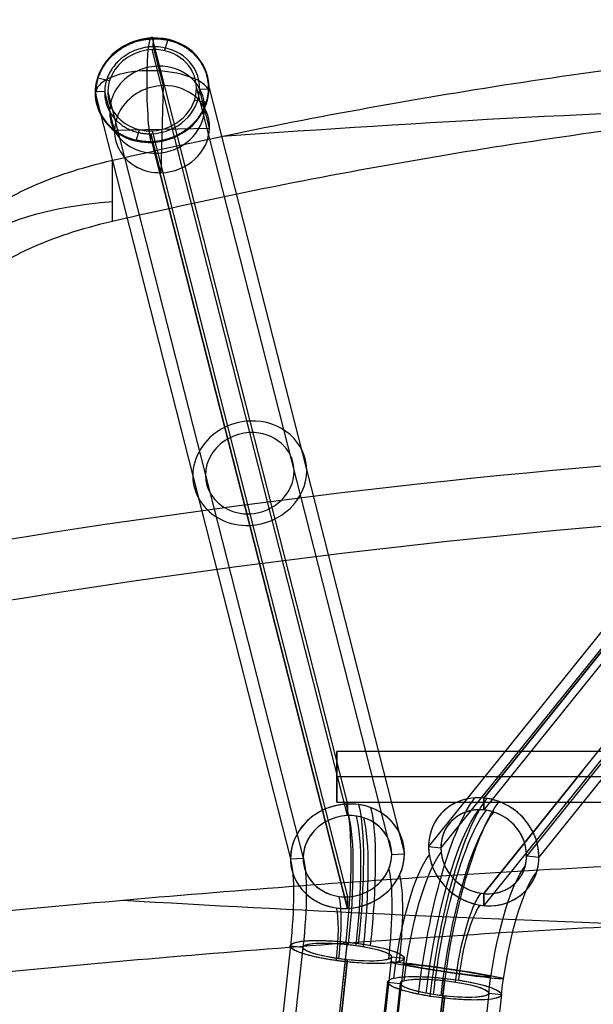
# Model space of a CAD drawing. Header units: millimetres. Extents: x -312 to 352, y -263 to 368.
# Tile 18 of 40: x -188 to -98, y 213 to 368. Entities that reach past the tile are written whole.
import ezdxf

# ---------------------------------------------------------------- set-up
doc = ezdxf.new("R2010")
doc.units = ezdxf.units.MM
doc.header["$MEASUREMENT"] = 0
doc.layers.add('Lean 4', color=7, linetype='Continuous', true_color=0xac69b9)
doc.layers.add('Legs', color=7, linetype='Continuous', true_color=0x5b5aa2)

msp = doc.modelspace()

# ---------------------------------------------------------------- linework, layer by layer
at = {"layer": 'Lean 4'}
msp.add_line((-173.53, 336.24, 671.46), (-173.53, 345.82, 668.16), dxfattribs=at)
msp.add_line((-173.53, 336.24, 671.46), (-173.53, 345.82, 668.16), dxfattribs=at)
at = {"layer": 'Lean 4', "extrusion": (0, 0.945519, -0.325568)}
for centre, radius, start, end in [((-18.31, -32.31, 112.04), 800, 77.3921, 84.34862), ((166.34, 715.22, 102.59), 30, 17.6803, 76.1249), ((-24.57, 1467.68, 109.93), 1100, 275.94684, 280.29187)]:
    msp.add_arc(centre, radius, start, end, dxfattribs=at)
at = {"layer": 'Lean 4', "extrusion": (0.004172, 0.325565, 0.94551)}
for radius, end in [(1250, 282.94878), (1240, 283.04916)]:
    msp.add_arc((-32.08, 1124.93, 567.77), radius, 270.6942, end, dxfattribs=at)
at = {"layer": 'Lean 4'}
for points, knots in [([(-173.53, 345.82, 668.16), (-157.71, 349.45, 671.05), (-141.74, 352.66, 673.57), (-109.51, 358.19, 677.9), (-93.28, 360.51, 679.7), (-60.62, 364.22, 682.56), (-44.23, 365.62, 683.62), (-11.32, 367.47, 685), (5.16, 367.92, 685.31), (21.65, 367.9, 685.24)], [-0.3930221, -0.3930221, -0.3930221, -0.3930221, -0.3440483, -0.3440483, -0.2950627, -0.2950627, -0.2460733, -0.2460733, -0.197109, -0.197109, -0.197109, -0.197109]), ([(-173.53, 345.82, 668.16), (-157.71, 349.45, 671.05), (-141.74, 352.66, 673.57), (-109.51, 358.19, 677.9), (-93.28, 360.51, 679.7), (-60.62, 364.22, 682.56), (-44.23, 365.62, 683.62), (-11.32, 367.47, 685), (5.16, 367.92, 685.31), (21.65, 367.9, 685.24)], [-0.3930221, -0.3930221, -0.3930221, -0.3930221, -0.3440483, -0.3440483, -0.2950627, -0.2950627, -0.2460733, -0.2460733, -0.197109, -0.197109, -0.197109, -0.197109]), ([(-173.53, 336.24, 671.46), (-157.71, 339.9, 674.33), (-141.75, 343.12, 676.85), (-109.52, 348.68, 681.17), (-93.3, 351.01, 682.97), (-60.64, 354.75, 685.83), (-44.24, 356.15, 686.88), (-11.33, 358.01, 688.25), (5.15, 358.46, 688.56), (21.65, 358.44, 688.5)], [0, 0, 0, 0, 0.0492607, 0.0492607, 0.0985412, 0.0985412, 0.1478371, 0.1478371, 0.1971203, 0.1971203, 0.1971203, 0.1971203]), ([(-173.53, 336.24, 671.46), (-157.71, 339.9, 674.33), (-141.75, 343.12, 676.85), (-109.52, 348.68, 681.17), (-93.3, 351.01, 682.97), (-60.64, 354.75, 685.83), (-44.24, 356.15, 686.88), (-11.33, 358.01, 688.25), (5.15, 358.46, 688.56), (21.65, 358.44, 688.5)], [0, 0, 0, 0, 0.0492607, 0.0492607, 0.0985412, 0.0985412, 0.1478371, 0.1478371, 0.1971203, 0.1971203, 0.1971203, 0.1971203]), ([(-194.92, 335.94, 650.4), (-194.53, 336.4, 651.53), (-194.07, 336.87, 652.63), (-192.98, 337.8, 654.77), (-192.37, 338.27, 655.79), (-191, 339.19, 657.76), (-190.25, 339.65, 658.7), (-188.61, 340.56, 660.47), (-187.74, 341, 661.3), (-185.87, 341.86, 662.84), (-184.89, 342.28, 663.55), (-182.82, 343.09, 664.85), (-181.74, 343.48, 665.43), (-178.38, 344.59, 666.97), (-176.01, 345.25, 667.71), (-173.53, 345.82, 668.16)], [-0.03067768, -0.03067768, -0.03067768, -0.03067768, -0.02684684, -0.02684684, -0.02301591, -0.02301591, -0.01918783, -0.01918783, -0.01535458, -0.01535458, -0.01152351, -0.01152351, -0.00769584, -0.00769584, 0, 0, 0, 0]), ([(-194.92, 335.94, 650.4), (-194.53, 336.4, 651.53), (-194.07, 336.87, 652.63), (-192.98, 337.8, 654.77), (-192.37, 338.27, 655.79), (-191, 339.19, 657.76), (-190.25, 339.65, 658.7), (-188.61, 340.56, 660.47), (-187.74, 341, 661.3), (-185.87, 341.86, 662.84), (-184.89, 342.28, 663.55), (-182.82, 343.09, 664.85), (-181.74, 343.48, 665.43), (-178.38, 344.59, 666.97), (-176.01, 345.25, 667.71), (-173.53, 345.82, 668.16)], [-0.03067768, -0.03067768, -0.03067768, -0.03067768, -0.02684684, -0.02684684, -0.02301591, -0.02301591, -0.01918783, -0.01918783, -0.01535458, -0.01535458, -0.01152351, -0.01152351, -0.00769584, -0.00769584, 0, 0, 0, 0]), ([(-194.92, 326.34, 653.7), (-194.53, 326.8, 654.84), (-194.07, 327.27, 655.94), (-192.98, 328.2, 658.07), (-192.37, 328.67, 659.1), (-191, 329.6, 661.07), (-190.24, 330.06, 662.01), (-188.61, 330.96, 663.77), (-187.74, 331.41, 664.6), (-185.87, 332.27, 666.15), (-184.89, 332.69, 666.85), (-182.82, 333.5, 668.15), (-181.74, 333.89, 668.73), (-178.37, 335.01, 670.27), (-176.01, 335.67, 671.01), (-173.53, 336.24, 671.46)], [0, 0, 0, 0, 0.00383192, 0.00383192, 0.00766476, 0.00766476, 0.01149417, 0.01149417, 0.01532878, 0.01532878, 0.01915722, 0.01915722, 0.02298598, 0.02298598, 0.03068305, 0.03068305, 0.03068305, 0.03068305]), ([(-194.92, 326.34, 653.7), (-194.53, 326.8, 654.84), (-194.07, 327.27, 655.94), (-192.98, 328.2, 658.07), (-192.37, 328.67, 659.1), (-191, 329.6, 661.07), (-190.24, 330.06, 662.01), (-188.61, 330.96, 663.77), (-187.74, 331.41, 664.6), (-185.87, 332.27, 666.15), (-184.89, 332.69, 666.85), (-182.82, 333.5, 668.15), (-181.74, 333.89, 668.73), (-178.37, 335.01, 670.27), (-176.01, 335.67, 671.01), (-173.53, 336.24, 671.46)], [0, 0, 0, 0, 0.00383192, 0.00383192, 0.00766476, 0.00766476, 0.01149417, 0.01149417, 0.01532878, 0.01532878, 0.01915722, 0.01915722, 0.02298598, 0.02298598, 0.03068305, 0.03068305, 0.03068305, 0.03068305]), ([(19.98, 237.67, 307.04), (1.43, 237.7, 307.11), (-17.1, 237.48, 307.76), (-54.12, 236.59, 310.22), (-72.57, 235.9, 312.02), (-109.34, 234.07, 316.76), (-127.63, 232.92, 319.69), (-163.99, 230.17, 326.66), (-182.02, 228.57, 330.7), (-199.92, 226.76, 335.27)], [-0.2218234, -0.2218234, -0.2218234, -0.2218234, -0.1663825, -0.1663825, -0.1109278, -0.1109278, -0.0554602, -0.0554602, 0, 0, 0, 0]), ([(19.98, 237.67, 307.04), (1.43, 237.7, 307.11), (-17.1, 237.48, 307.76), (-54.12, 236.59, 310.22), (-72.57, 235.9, 312.02), (-109.34, 234.07, 316.76), (-127.63, 232.92, 319.69), (-163.99, 230.17, 326.66), (-182.02, 228.57, 330.7), (-199.92, 226.76, 335.27)], [-0.2218234, -0.2218234, -0.2218234, -0.2218234, -0.1663825, -0.1663825, -0.1109278, -0.1109278, -0.0554602, -0.0554602, 0, 0, 0, 0]), ([(19.98, 228.22, 310.29), (10.7, 228.23, 310.33), (1.44, 228.18, 310.51), (-17.1, 227.97, 311.16), (-26.36, 227.8, 311.63), (-54.13, 227.11, 313.48), (-72.59, 226.42, 315.28), (-100.16, 225.02, 318.84), (-109.33, 224.5, 320.17), (-127.61, 223.34, 323.11), (-136.72, 222.7, 324.72), (-163.99, 220.61, 329.96), (-182.02, 218.99, 334), (-199.92, 217.15, 338.58)], [0.2218412, 0.2218412, 0.2218412, 0.2218412, 0.2493563, 0.2493563, 0.2769015, 0.2769015, 0.331945, 0.331945, 0.3594796, 0.3594796, 0.3870183, 0.3870183, 0.4420821, 0.4420821, 0.4420821, 0.4420821]), ([(19.98, 228.22, 310.29), (10.7, 228.23, 310.33), (1.44, 228.18, 310.51), (-17.1, 227.97, 311.16), (-26.36, 227.8, 311.63), (-54.13, 227.11, 313.48), (-72.59, 226.42, 315.28), (-100.16, 225.02, 318.84), (-109.33, 224.5, 320.17), (-127.61, 223.34, 323.11), (-136.72, 222.7, 324.72), (-163.99, 220.61, 329.96), (-182.02, 218.99, 334), (-199.92, 217.15, 338.58)], [0.2218412, 0.2218412, 0.2218412, 0.2218412, 0.2493563, 0.2493563, 0.2769015, 0.2769015, 0.331945, 0.331945, 0.3594796, 0.3594796, 0.3870183, 0.3870183, 0.4420821, 0.4420821, 0.4420821, 0.4420821])]:
    msp.add_open_spline(points, degree=3, knots=knots, dxfattribs=at)
at = {"layer": 'Legs'}
for p, q in [((-167.31, 365.04, 11.41), (-136.6, 244.57, 278.94)), ((-167.31, 365.04, 11.41), (-136.6, 244.57, 278.94)), ((-167.14, 363.67, 10.78), (-167.11, 364.93, 11.34)), ((-165.35, 363.04, 10.29), (-164.79, 364.81, 11.02)), ((-136.6, 242.75, 278.12), (-167.31, 363.21, 10.59)), ((-136.6, 242.75, 278.12), (-167.31, 363.21, 10.59)), ((-167.14, 363.67, 10.78), (-165.58, 357.55, 24.38)), ((-167.14, 363.67, 10.78), (-165.58, 357.55, 24.38)), ((-175.9, 358.77, 9.58), (-173.99, 358.34, 9.16)), ((-176.26, 356.44, 8.57), (-145.56, 235.98, 276.1)), ((-176.13, 356.63, 8.64), (-174.77, 356.66, 8.5)), ((-173.21, 350.54, 22.1), (-174.77, 356.66, 8.5)), ((-174.27, 356.53, 8.38), (-143.57, 236.07, 275.91)), ((-165.58, 357.55, 24.38), (-165.92, 343.86, 18.26)), ((-160.35, 357.13, 7.05), (-129.64, 236.66, 274.58)), ((-159.85, 357, 6.93), (-158.49, 357.03, 6.79)), ((-158.29, 350.87, 20.54), (-159.85, 357, 6.93)), ((-158.36, 357.21, 6.86), (-127.65, 236.75, 274.39)), ((-160.63, 355.32, 6.27), (-158.72, 354.88, 5.85)), ((-173.21, 350.54, 22.1), (-158.29, 350.87, 20.54)), ((-169.83, 348.85, 4.41), (-169.27, 350.62, 5.14)), ((-167.51, 348.73, 4.09), (-167.48, 349.98, 4.65)), ((-165.92, 343.86, 18.26), (-167.48, 349.98, 4.65)), ((-165.92, 343.86, 18.26), (-167.48, 349.98, 4.65)), ((-167.31, 350.45, 4.84), (-136.6, 229.98, 272.37)), ((-167.31, 350.45, 4.84), (-136.6, 229.98, 272.37)), ((-167.31, 350.45, 4.84), (-136.6, 229.98, 272.37)), ((-136.6, 228.16, 271.55), (-167.31, 348.62, 4.02)), ((-167.31, 348.62, 4.02), (-136.6, 228.16, 271.55)), ((-136.6, 228.16, 271.55), (-167.31, 348.62, 4.02)), ((-48.59, 331.51, 553.17), (-123.85, 237.87, 295.91)), ((-46.68, 331.3, 552.61), (-121.92, 237.69, 295.41)), ((-33.32, 329.86, 548.65), (-108.42, 236.42, 291.92)), ((-31.41, 329.65, 548.08), (-106.5, 236.24, 291.42)), ((-115.17, 245.52, 290.59), (-68.51, 303.57, 450.09)), ((-68.51, 303.57, 450.09), (-115.17, 245.52, 290.59)), ((-115.17, 245.52, 290.59), (-68.51, 303.57, 450.09)), ((-68.51, 301.69, 450.78), (-115.17, 243.64, 291.27)), ((-68.51, 301.69, 450.78), (-115.17, 243.64, 291.27)), ((-115.17, 230.48, 296.06), (-68.51, 288.53, 455.56)), ((-115.17, 230.48, 296.06), (-68.51, 288.53, 455.56)), ((-68.51, 286.65, 456.25), (-115.17, 228.6, 296.74)), ((-68.51, 286.65, 456.25), (-115.17, 228.6, 296.74)), ((-68.51, 286.65, 456.25), (-115.17, 228.6, 296.74)), ((178.28, 252.84, 243.95), (-138.28, 252.84, 243.95)), ((178.28, 252.84, 243.95), (-138.28, 252.84, 243.95)), ((-138.28, 244.84, 243.95), (-138.28, 252.84, 243.95)), ((-99.62, 249.83, 349.23), (-115.17, 230.48, 296.06)), ((178.28, 248.84, 247.95), (-138.28, 248.84, 247.95)), ((178.28, 248.84, 239.95), (-138.28, 248.84, 239.95)), ((-138.28, 248.84, 239.95), (-138.28, 248.84, 247.95)), ((-138.28, 244.84, 243.95), (178.28, 244.84, 243.95)), ((-138.28, 244.84, 243.95), (178.28, 244.84, 243.95)), ((-115.17, 243.64, 291.27), (-115.17, 245.52, 290.59)), ((-115.17, 245.52, 290.59), (-115.17, 243.64, 291.27)), ((-136.6, 244.57, 278.94), (-136.6, 242.75, 278.12)), ((-136.6, 242.75, 278.12), (-136.6, 244.57, 278.94)), ((-123.85, 237.87, 295.91), (-121.92, 237.69, 295.41)), ((-123.85, 237.87, 295.91), (-121.92, 237.69, 295.41)), ((-145.56, 235.98, 276.1), (-143.57, 236.07, 275.91)), ((-145.56, 235.98, 276.1), (-143.57, 236.07, 275.91)), ((-129.64, 236.66, 274.58), (-127.65, 236.75, 274.39)), ((-129.64, 236.66, 274.58), (-127.65, 236.75, 274.39)), ((-108.42, 236.42, 291.92), (-106.5, 236.24, 291.42)), ((-108.42, 236.42, 291.92), (-106.5, 236.24, 291.42)), ((-136.6, 229.98, 272.37), (-136.6, 228.16, 271.55)), ((-136.6, 228.16, 271.55), (-136.6, 229.98, 272.37)), ((-115.17, 228.6, 296.74), (-115.17, 230.48, 296.06)), ((-115.17, 230.48, 296.06), (-115.17, 228.6, 296.74)), ((-145.58, 222.25, 286.79), (-185.57, -143.62, 351.01)), ((-143.6, 222.04, 286.83), (-183.58, -143.83, 351.05)), ((-145.58, 222.25, 286.79), (-143.6, 222.04, 286.83)), ((-145.58, 222.25, 286.79), (-143.6, 222.04, 286.83)), ((-136.64, 222.85, 295.82), (-144.4, 151.79, 308.3)), ((-136.64, 222.85, 295.82), (-144.4, 151.79, 308.3)), ((-136.64, 222.85, 295.82), (-144.4, 151.79, 308.3)), ((-144.38, 151.68, 306.28), (-136.64, 222.51, 293.85)), ((-144.38, 151.68, 306.28), (-136.64, 222.51, 293.85)), ((-136.64, 222.51, 293.85), (-136.64, 222.85, 295.82)), ((-136.64, 222.85, 295.82), (-136.64, 222.51, 293.85)), ((-129.68, 220.56, 287.09), (-169.66, -145.3, 351.31)), ((-127.69, 220.35, 287.12), (-167.67, -145.51, 351.34)), ((-136.64, 220.09, 280.06), (-144.38, 149.26, 292.5)), ((-136.64, 220.09, 280.06), (-144.38, 149.26, 292.5)), ((-136.64, 219.74, 278.09), (-136.64, 220.09, 280.06)), ((-136.64, 220.09, 280.06), (-136.64, 219.74, 278.09)), ((-129.68, 220.56, 287.09), (-127.69, 220.35, 287.12)), ((-129.68, 220.56, 287.09), (-127.69, 220.35, 287.12)), ((-144.4, 148.68, 290.57), (-136.64, 219.74, 278.09)), ((-136.64, 219.74, 278.09), (-144.4, 148.68, 290.57)), ((-144.4, 148.68, 290.57), (-136.64, 219.74, 278.09)), ((-121.34, 217.16, 290.5), (-141.69, 37.46, 322.18)), ((-121.34, 217.16, 290.5), (-141.69, 37.46, 322.18)), ((-121.34, 217.16, 290.5), (-141.69, 37.46, 322.18)), ((-141.69, 37.12, 320.21), (-121.34, 216.81, 288.53)), ((-141.69, 37.12, 320.21), (-121.34, 216.81, 288.53)), ((-121.34, 216.81, 288.53), (-141.69, 37.12, 320.21)), ((-121.34, 216.81, 288.53), (-121.34, 217.16, 290.5)), ((-121.34, 217.16, 290.5), (-121.34, 216.81, 288.53)), ((-130.28, 216.58, 281.46), (-150.64, 36.88, 313.15)), ((-128.3, 216.36, 281.5), (-148.65, 36.67, 313.18)), ((-130.28, 216.58, 281.46), (-128.3, 216.36, 281.5)), ((-130.28, 216.58, 281.46), (-128.3, 216.36, 281.5)), ((-121.34, 214.38, 274.74), (-141.69, 34.69, 306.43)), ((-121.34, 214.38, 274.74), (-141.69, 34.69, 306.43)), ((-121.34, 214.38, 274.74), (-141.69, 34.69, 306.43)), ((-141.69, 34.34, 304.46), (-121.34, 214.03, 272.77)), ((-121.34, 214.03, 272.77), (-141.69, 34.34, 304.46)), ((-141.69, 34.34, 304.46), (-121.34, 214.03, 272.77)), ((-114.38, 214.83, 281.77), (-134.73, 35.14, 313.45)), ((-112.4, 214.61, 281.81), (-132.75, 34.92, 313.49)), ((-121.34, 214.03, 272.77), (-121.34, 214.38, 274.74)), ((-121.34, 214.38, 274.74), (-121.34, 214.03, 272.77)), ((-114.38, 214.83, 281.77), (-112.4, 214.61, 281.81)), ((-114.38, 214.83, 281.77), (-112.4, 214.61, 281.81))]:
    msp.add_line(p, q, dxfattribs=at)
at = {"layer": 'Legs', "extrusion": (0.994318, 0.02229, -0.104088)}
for start, end in [(294.2412, 14.6472), (213.8353, 294.2412)]:
    msp.add_arc((359.87, -7.54, -159.21), 9, start, end, dxfattribs=at)
at = {"layer": 'Legs', "extrusion": (0.104088, -0.408349, 0.906872)}
for centre, radius, start, end in [((-73.99, 354.3, -156.13), 9, 76.9841, 256.9841), ((-73.99, 354.3, -156.13), 9, 76.9841, 256.9841), ((-73.99, 354.3, -156.13), 9, 256.9841, 76.9841), ((-73.99, 354.3, -156.13), 9, 256.9841, 76.9841), ((-73.99, 354.3, -156.13), 7, 76.9841, 256.9841), ((-73.99, 354.3, -156.13), 7, 76.9841, 256.9841), ((-73.99, 354.3, -156.13), 7.5, 255.6999, 75.6999), ((-73.99, 354.3, -156.13), 7.5, 255.6999, 75.6999), ((-73.99, 354.3, -156.13), 7, 256.9841, 76.9841), ((-73.99, 354.3, -156.13), 7, 256.9841, 76.9841), ((-73.99, 354.3, -148.63), 7.5, 75.6999, 255.6999), ((-73.99, 354.3, -148.63), 7.5, 255.6999, 75.6999), ((-73.99, 354.3, -141.13), 7.5, 75.6999, 255.6999), ((-73.99, 354.3, -141.13), 7.5, 75.6999, 255.6999), ((-73.99, 354.3, -141.13), 7.5, 255.6999, 75.6999), ((-73.99, 354.3, -141.13), 7.5, 255.6999, 75.6999), ((-73.99, 354.3, -8.63), 9, 76.9841, 256.9841), ((-73.99, 354.3, -8.63), 9, 256.9841, 76.9841), ((-73.99, 354.3, -8.63), 7, 76.9841, 256.9841), ((-73.99, 354.3, -8.63), 7, 256.9841, 76.9841), ((-73.99, 354.3, 138.87), 9, 256.9841, 76.9841), ((-73.99, 354.3, 138.87), 9, 256.9841, 76.9841), ((-73.99, 354.3, 138.87), 9, 78.3455, 245.6652), ((-73.99, 354.3, 138.87), 9, 78.3455, 245.6652), ((-73.99, 354.3, 138.87), 9, 76.9841, 256.9841), ((-73.99, 354.3, 138.87), 9, 76.9841, 256.9841), ((-73.99, 354.3, 138.87), 9, 245.6652, 52.9848), ((-73.99, 354.3, 138.87), 9, 245.6652, 52.9848), ((-73.99, 354.3, 138.87), 9, 65.6652, 78.3455), ((-73.99, 354.3, 138.87), 9, 65.6652, 78.3455), ((-73.99, 354.3, 138.87), 9, 52.9848, 65.6652), ((-73.99, 354.3, 138.87), 9, 52.9848, 65.6652), ((-73.99, 354.3, 138.87), 7, 75.5914, 245.6652), ((-73.99, 354.3, 138.87), 7, 75.5914, 245.6652), ((-73.99, 354.3, 138.87), 7, 76.9841, 256.9841), ((-73.99, 354.3, 138.87), 7, 76.9841, 256.9841), ((-73.99, 354.3, 138.87), 7, 245.6652, 55.7389), ((-73.99, 354.3, 138.87), 7, 245.6652, 55.7389), ((-73.99, 354.3, 138.87), 7, 256.9841, 76.9841), ((-73.99, 354.3, 138.87), 7, 256.9841, 76.9841), ((-73.99, 354.3, 138.87), 7, 65.6652, 75.5914), ((-73.99, 354.3, 138.87), 7, 65.6652, 75.5914), ((-73.99, 354.3, 138.87), 7, 55.7389, 65.6652), ((-73.99, 354.3, 138.87), 7, 55.7389, 65.6652)]:
    msp.add_arc(centre, radius, start, end, dxfattribs=at)
at = {"layer": 'Legs', "extrusion": (0.02229, 0.912554, 0.408349)}
for start, end in [(276.5476, 356.9535), (276.5476, 356.9535), (196.1416, 276.5476), (196.1416, 276.5476), (196.1416, 276.5476)]:
    msp.add_arc((175.8, -135.47, 325.05), 9, start, end, dxfattribs=at)
at = {"layer": 'Legs', "extrusion": (1, 3.49148e-15, 0)}
for start, end in [(0, 180), (180, 0), (0, 180), (180, 0)]:
    msp.add_arc((248.84, 243.95, -138.28), 4, start, end, dxfattribs=at)
at = {"layer": 'Legs', "extrusion": (0.962352, -0.14907, -0.227279)}
for centre, radius in [((198.03, 259.19, -214.9), 28.78), ((198.03, 259.19, -214.9), 28.78), ((198.03, 259.19, -212.92), 29), ((198.03, 259.19, -212.92), 29), ((198.03, 259.19, -210.94), 28.78), ((198.03, 259.19, -210.94), 28.78), ((198.03, 259.19, -214.13), 26.9), ((198.03, 259.19, -214.13), 26.9), ((198.03, 259.19, -212.92), 27), ((198.03, 259.19, -212.92), 27), ((198.03, 259.19, -211.71), 26.9), ((198.03, 259.19, -211.71), 26.9), ((198.03, 259.19, -219.82), 18.79), ((198.03, 259.19, -221.7), 18.02), ((198.03, 259.19, -206.02), 18.79), ((198.03, 259.19, -204.14), 18.02), ((198.03, 259.19, -212.92), 13), ((198.03, 259.19, -212.92), 13), ((198.03, 259.19, -212.92), 11), ((198.03, 259.19, -212.92), 11)]:
    msp.add_arc(centre, radius, 259.7924, 338.5025, dxfattribs=at)
at = {"layer": 'Legs', "extrusion": (0.265073, 0.329771, 0.906084)}
for radius, start, end in [(9, 306.0665, 126.0665), (9, 306.0665, 126.0665), (9, 315.1722, 122.4918), (9, 315.1722, 122.4918), (9, 302.4918, 315.1722), (9, 302.4918, 315.1722), (9, 122.4918, 289.8114), (9, 122.4918, 289.8114), (9, 126.0665, 306.0665), (9, 126.0665, 306.0665), (9, 289.8114, 302.4918), (9, 289.8114, 302.4918), (7, 306.0665, 126.0665), (7, 306.0665, 126.0665), (7, 312.418, 122.4918), (7, 312.418, 122.4918), (7, 302.4918, 312.418), (7, 302.4918, 312.418), (7, 122.4918, 292.5655), (7, 122.4918, 292.5655), (7, 126.0665, 306.0665), (7, 126.0665, 306.0665), (7, 292.5655, 302.4918), (7, 292.5655, 302.4918)]:
    msp.add_arc((238.29, 22.21, 313.73), radius, start, end, dxfattribs=at)
at = {"layer": 'Legs', "extrusion": (0.975224, -0.137059, -0.173648)}
for centre, radius in [((196.64, 234.06, -215.39), 28.78), ((196.64, 234.06, -215.39), 28.78), ((196.64, 234.06, -213.41), 29), ((196.64, 234.06, -213.41), 29), ((196.64, 234.06, -211.44), 28.78), ((196.64, 234.06, -211.44), 28.78), ((196.64, 234.06, -214.62), 26.9), ((196.64, 234.06, -214.62), 26.9), ((196.64, 234.06, -213.41), 27), ((196.64, 234.06, -213.41), 27), ((196.64, 234.06, -212.2), 26.9), ((196.64, 234.06, -212.2), 26.9), ((196.64, 234.06, -222.19), 18.02), ((196.64, 234.06, -220.31), 18.79), ((196.64, 234.06, -206.52), 18.79), ((196.64, 234.06, -204.63), 18.02), ((196.64, 234.06, -213.41), 13), ((196.64, 234.06, -213.41), 13), ((196.64, 234.06, -213.41), 11), ((196.64, 234.06, -213.41), 11)]:
    msp.add_arc(centre, radius, 22.9476, 79.9476, dxfattribs=at)
at = {"layer": 'Legs', "extrusion": (0.107021, 0.979284, -0.171897)}
for radius, start, end in [(9, 280.1527, 87.4723), (9, 280.1527, 87.4723), (7, 280.1527, 90.2264), (7, 280.1527, 90.2264), (7, 268.9238, 88.9238), (7, 268.9238, 88.9238), (9, 112.8331, 280.1527), (9, 112.8331, 280.1527), (7, 110.0789, 280.1527), (7, 110.0789, 280.1527), (9, 87.4723, 100.1527), (9, 87.4723, 100.1527), (9, 88.9238, 268.9238), (9, 88.9238, 268.9238), (7, 88.9238, 268.9238), (7, 88.9238, 268.9238), (7, 90.2264, 100.1527), (7, 90.2264, 100.1527), (7, 100.1527, 110.0789), (7, 100.1527, 110.0789), (9, 100.1527, 112.8331), (9, 100.1527, 112.8331)]:
    msp.add_arc((159.87, 317.95, 152.76), radius, start, end, dxfattribs=at)
at = {"layer": 'Legs', "extrusion": (0.145079, 0.988827, -0.034263)}
for radius, start, end in [(9, 295.8252, 103.1448), (7, 293.0711, 103.1448), (9, 283.1448, 295.8252), (7, 283.1448, 293.0711), (9, 270.4644, 283.1448), (7, 273.2186, 283.1448), (7, 103.1448, 273.2186), (9, 103.1448, 270.4644)]:
    msp.add_arc((151.4, 287.98, 188.78), radius, start, end, dxfattribs=at)
at = {"layer": 'Legs', "extrusion": (0.110851, 0.978738, -0.172578)}
for radius, start, end in [(9, 296.0211, 103.3407), (9, 296.0211, 103.3407), (9, 268.8802, 88.8802), (9, 268.8802, 88.8802), (7, 293.267, 103.3407), (7, 293.267, 103.3407), (7, 268.8802, 88.8802), (7, 268.8802, 88.8802), (9, 103.3407, 270.6603), (9, 103.3407, 270.6603), (9, 88.8802, 268.8802), (9, 88.8802, 268.8802), (7, 88.8802, 268.8802), (7, 88.8802, 268.8802), (7, 103.3407, 273.4145), (7, 103.3407, 273.4145), (9, 283.3407, 296.0211), (9, 283.3407, 296.0211), (7, 283.3407, 293.267), (7, 283.3407, 293.267), (9, 270.6603, 283.3407), (9, 270.6603, 283.3407), (7, 273.4145, 283.3407), (7, 273.4145, 283.3407)]:
    msp.add_arc((144.83, 312.02, 148.96), radius, start, end, dxfattribs=at)
at = {"layer": 'Legs'}
for points in [[(-176.13, 356.63, 8.64), (-176.13, 356.83, 8.73), (-176.12, 357.04, 8.82), (-176.07, 357.44, 9), (-176.04, 357.65, 9.09), (-175.96, 358.06, 9.26), (-175.92, 358.26, 9.35), (-175.81, 358.67, 9.52), (-175.74, 358.87, 9.6), (-175.6, 359.26, 9.76), (-175.52, 359.46, 9.84), (-175.39, 359.74, 9.95), (-175.35, 359.83, 9.99), (-175.25, 360.02, 10.06), (-175.2, 360.12, 10.1), (-175.05, 360.4, 10.21), (-174.93, 360.58, 10.28), (-174.69, 360.95, 10.42), (-174.56, 361.13, 10.49), (-174.29, 361.49, 10.61), (-174.15, 361.66, 10.67), (-173.85, 361.99, 10.79), (-173.7, 362.14, 10.84), (-173.38, 362.44, 10.94), (-173.22, 362.59, 10.99), (-172.89, 362.86, 11.07), (-172.72, 363, 11.11), (-172.37, 363.25, 11.19), (-172.19, 363.36, 11.22), (-171.84, 363.58, 11.28), (-171.66, 363.69, 11.3), (-171.31, 363.87, 11.35), (-171.13, 363.96, 11.37), (-170.79, 364.12, 11.4), (-170.62, 364.19, 11.41), (-170.3, 364.31, 11.43), (-170.15, 364.37, 11.44), (-169.87, 364.47, 11.45), (-169.73, 364.51, 11.45), (-169.49, 364.58, 11.45), (-169.37, 364.61, 11.45), (-169.16, 364.66, 11.45), (-169.06, 364.68, 11.45), (-168.88, 364.72, 11.45), (-168.8, 364.74, 11.45), (-168.64, 364.77, 11.44), (-168.57, 364.78, 11.44), (-168.36, 364.82, 11.43), (-168.24, 364.84, 11.43), (-168.03, 364.86, 11.42), (-167.93, 364.87, 11.41), (-167.74, 364.89, 11.4), (-167.66, 364.9, 11.39), (-167.49, 364.91, 11.38), (-167.42, 364.92, 11.37), (-167.26, 364.92, 11.35), (-167.19, 364.93, 11.35), (-167.04, 364.93, 11.33), (-166.96, 364.93, 11.32), (-166.81, 364.93, 11.31), (-166.73, 364.93, 11.3), (-166.57, 364.92, 11.28), (-166.48, 364.92, 11.26), (-166.3, 364.91, 11.24), (-166.2, 364.9, 11.22), (-165.99, 364.89, 11.19), (-165.87, 364.87, 11.17), (-165.66, 364.85, 11.14), (-165.59, 364.84, 11.12), (-165.44, 364.82, 11.1), (-165.35, 364.8, 11.08), (-165.17, 364.77, 11.05), (-165.08, 364.75, 11.03), (-164.87, 364.71, 10.98), (-164.76, 364.68, 10.96), (-164.51, 364.62, 10.9), (-164.38, 364.59, 10.87), (-164.1, 364.51, 10.8), (-163.95, 364.46, 10.76), (-163.64, 364.35, 10.68), (-163.48, 364.28, 10.63), (-163.14, 364.14, 10.53), (-162.97, 364.06, 10.47), (-162.62, 363.89, 10.36), (-162.45, 363.8, 10.29), (-162.11, 363.59, 10.16), (-161.94, 363.48, 10.09), (-161.6, 363.25, 9.95), (-161.43, 363.12, 9.87), (-161.11, 362.86, 9.72), (-160.96, 362.72, 9.64), (-160.66, 362.44, 9.48), (-160.51, 362.28, 9.39), (-160.23, 361.97, 9.22), (-160.09, 361.8, 9.13), (-159.84, 361.46, 8.94), (-159.72, 361.29, 8.85), (-159.5, 360.93, 8.66), (-159.39, 360.75, 8.57), (-159.25, 360.47, 8.43), (-159.21, 360.38, 8.38), (-159.12, 360.2, 8.29), (-159.08, 360.11, 8.25), (-158.96, 359.83, 8.11), (-158.89, 359.64, 8.01), (-158.77, 359.25, 7.82), (-158.72, 359.05, 7.73), (-158.62, 358.65, 7.54), (-158.59, 358.45, 7.44), (-158.53, 358.04, 7.25), (-158.51, 357.84, 7.16), (-158.49, 357.43, 6.97), (-158.48, 357.23, 6.88), (-158.49, 357.03, 6.79)], [(-176.13, 356.63, 8.64), (-176.13, 356.83, 8.73), (-176.12, 357.04, 8.82), (-176.07, 357.44, 9), (-176.04, 357.65, 9.09), (-175.96, 358.06, 9.26), (-175.92, 358.26, 9.35), (-175.81, 358.67, 9.52), (-175.74, 358.87, 9.6), (-175.6, 359.26, 9.76), (-175.52, 359.46, 9.84), (-175.39, 359.74, 9.95), (-175.35, 359.83, 9.99), (-175.25, 360.02, 10.06), (-175.2, 360.12, 10.1), (-175.05, 360.4, 10.21), (-174.93, 360.58, 10.28), (-174.69, 360.95, 10.42), (-174.56, 361.13, 10.49), (-174.29, 361.49, 10.61), (-174.15, 361.66, 10.67), (-173.85, 361.99, 10.79), (-173.7, 362.14, 10.84), (-173.38, 362.44, 10.94), (-173.22, 362.59, 10.99), (-172.89, 362.86, 11.07), (-172.72, 363, 11.11), (-172.37, 363.25, 11.19), (-172.19, 363.36, 11.22), (-171.84, 363.58, 11.28), (-171.66, 363.69, 11.3), (-171.31, 363.87, 11.35), (-171.13, 363.96, 11.37), (-170.79, 364.12, 11.4), (-170.62, 364.19, 11.41), (-170.3, 364.31, 11.43), (-170.15, 364.37, 11.44), (-169.87, 364.47, 11.45), (-169.73, 364.51, 11.45), (-169.49, 364.58, 11.45), (-169.37, 364.61, 11.45), (-169.16, 364.66, 11.45), (-169.06, 364.68, 11.45), (-168.88, 364.72, 11.45), (-168.8, 364.74, 11.45), (-168.64, 364.77, 11.44), (-168.57, 364.78, 11.44), (-168.36, 364.82, 11.43), (-168.24, 364.84, 11.43), (-168.03, 364.86, 11.42), (-167.93, 364.87, 11.41), (-167.74, 364.89, 11.4), (-167.66, 364.9, 11.39), (-167.49, 364.91, 11.38), (-167.42, 364.92, 11.37), (-167.26, 364.92, 11.35), (-167.19, 364.93, 11.35), (-167.04, 364.93, 11.33), (-166.96, 364.93, 11.32), (-166.81, 364.93, 11.31), (-166.73, 364.93, 11.3), (-166.57, 364.92, 11.28), (-166.48, 364.92, 11.26), (-166.3, 364.91, 11.24), (-166.2, 364.9, 11.22), (-165.99, 364.89, 11.19), (-165.87, 364.87, 11.17), (-165.66, 364.85, 11.14), (-165.59, 364.84, 11.12), (-165.44, 364.82, 11.1), (-165.35, 364.8, 11.08), (-165.17, 364.77, 11.05), (-165.08, 364.75, 11.03), (-164.87, 364.71, 10.98), (-164.76, 364.68, 10.96), (-164.51, 364.62, 10.9), (-164.38, 364.59, 10.87), (-164.1, 364.51, 10.8), (-163.95, 364.46, 10.76), (-163.64, 364.35, 10.68), (-163.48, 364.28, 10.63), (-163.14, 364.14, 10.53), (-162.97, 364.06, 10.47), (-162.62, 363.89, 10.36), (-162.45, 363.8, 10.29), (-162.11, 363.59, 10.16), (-161.94, 363.48, 10.09), (-161.6, 363.25, 9.95), (-161.43, 363.12, 9.87), (-161.11, 362.86, 9.72), (-160.96, 362.72, 9.64), (-160.66, 362.44, 9.48), (-160.51, 362.28, 9.39), (-160.23, 361.97, 9.22), (-160.09, 361.8, 9.13), (-159.84, 361.46, 8.94), (-159.72, 361.29, 8.85), (-159.5, 360.93, 8.66), (-159.39, 360.75, 8.57), (-159.25, 360.47, 8.43), (-159.21, 360.38, 8.38), (-159.12, 360.2, 8.29), (-159.08, 360.11, 8.25), (-158.96, 359.83, 8.11), (-158.89, 359.64, 8.01), (-158.77, 359.25, 7.82), (-158.72, 359.05, 7.73), (-158.62, 358.65, 7.54), (-158.59, 358.45, 7.44), (-158.53, 358.04, 7.25), (-158.51, 357.84, 7.16), (-158.49, 357.43, 6.97), (-158.48, 357.23, 6.88), (-158.49, 357.03, 6.79)], [(-158.49, 357.03, 6.79), (-158.49, 356.83, 6.7), (-158.5, 356.62, 6.61), (-158.55, 356.21, 6.43), (-158.58, 356.01, 6.34), (-158.66, 355.6, 6.17), (-158.7, 355.39, 6.08), (-158.82, 354.99, 5.91), (-158.88, 354.79, 5.83), (-159.02, 354.4, 5.67), (-159.1, 354.2, 5.59), (-159.23, 353.92, 5.48), (-159.28, 353.82, 5.44), (-159.37, 353.64, 5.37), (-159.42, 353.54, 5.33), (-159.58, 353.26, 5.22), (-159.69, 353.07, 5.15), (-159.93, 352.71, 5.01), (-160.06, 352.52, 4.94), (-160.33, 352.17, 4.82), (-160.47, 352, 4.76), (-160.77, 351.67, 4.64), (-160.92, 351.51, 4.59), (-161.24, 351.21, 4.49), (-161.4, 351.07, 4.44), (-161.73, 350.79, 4.36), (-161.9, 350.66, 4.32), (-162.25, 350.41, 4.24), (-162.43, 350.29, 4.21), (-162.79, 350.07, 4.15), (-162.96, 349.97, 4.13), (-163.32, 349.78, 4.08), (-163.49, 349.7, 4.07), (-163.83, 349.54, 4.03), (-164, 349.47, 4.02), (-164.32, 349.34, 4), (-164.47, 349.29, 3.99), (-164.76, 349.19, 3.98), (-164.89, 349.15, 3.98), (-165.14, 349.08, 3.98), (-165.25, 349.05, 3.98), (-165.46, 349, 3.98), (-165.56, 348.97, 3.98), (-165.74, 348.93, 3.98), (-165.82, 348.92, 3.98), (-165.98, 348.89, 3.99), (-166.05, 348.87, 3.99), (-166.26, 348.84, 4), (-166.38, 348.82, 4), (-166.6, 348.79, 4.02), (-166.69, 348.78, 4.02), (-166.88, 348.77, 4.03), (-166.96, 348.76, 4.04), (-167.13, 348.75, 4.05), (-167.21, 348.74, 4.06), (-167.36, 348.73, 4.08), (-167.43, 348.73, 4.08), (-167.58, 348.73, 4.1), (-167.66, 348.73, 4.11), (-167.81, 348.73, 4.12), (-167.89, 348.73, 4.13), (-168.05, 348.73, 4.16), (-168.14, 348.74, 4.17), (-168.32, 348.75, 4.19), (-168.42, 348.75, 4.21), (-168.64, 348.77, 4.24), (-168.75, 348.78, 4.26), (-168.96, 348.81, 4.29), (-169.03, 348.82, 4.31), (-169.19, 348.84, 4.33), (-169.27, 348.85, 4.35), (-169.45, 348.89, 4.38), (-169.54, 348.9, 4.4), (-169.75, 348.95, 4.45), (-169.87, 348.97, 4.47), (-170.11, 349.03, 4.53), (-170.24, 349.07, 4.56), (-170.52, 349.15, 4.63), (-170.67, 349.2, 4.67), (-170.98, 349.31, 4.75), (-171.15, 349.37, 4.8), (-171.48, 349.52, 4.9), (-171.65, 349.6, 4.96), (-172, 349.77, 5.07), (-172.17, 349.86, 5.14), (-172.51, 350.07, 5.27), (-172.69, 350.18, 5.34), (-173.02, 350.41, 5.48), (-173.19, 350.54, 5.56), (-173.51, 350.8, 5.71), (-173.66, 350.94, 5.79), (-173.96, 351.22, 5.95), (-174.11, 351.37, 6.04), (-174.39, 351.69, 6.21), (-174.53, 351.86, 6.3), (-174.78, 352.2, 6.49), (-174.9, 352.37, 6.58), (-175.13, 352.73, 6.77), (-175.23, 352.91, 6.86), (-175.37, 353.18, 7), (-175.42, 353.28, 7.05), (-175.5, 353.46, 7.14), (-175.54, 353.55, 7.18), (-175.66, 353.83, 7.32), (-175.73, 354.02, 7.42), (-175.85, 354.41, 7.61), (-175.91, 354.61, 7.7), (-176, 355.01, 7.89), (-176.03, 355.21, 7.99), (-176.09, 355.62, 8.18), (-176.11, 355.82, 8.27), (-176.14, 356.23, 8.46), (-176.14, 356.43, 8.55), (-176.13, 356.63, 8.64)], [(-158.49, 357.03, 6.79), (-158.49, 356.83, 6.7), (-158.5, 356.62, 6.61), (-158.55, 356.21, 6.43), (-158.58, 356.01, 6.34), (-158.66, 355.6, 6.17), (-158.7, 355.39, 6.08), (-158.82, 354.99, 5.91), (-158.88, 354.79, 5.83), (-159.02, 354.4, 5.67), (-159.1, 354.2, 5.59), (-159.23, 353.92, 5.48), (-159.28, 353.82, 5.44), (-159.37, 353.64, 5.37), (-159.42, 353.54, 5.33), (-159.58, 353.26, 5.22), (-159.69, 353.07, 5.15), (-159.93, 352.71, 5.01), (-160.06, 352.52, 4.94), (-160.33, 352.17, 4.82), (-160.47, 352, 4.76), (-160.77, 351.67, 4.64), (-160.92, 351.51, 4.59), (-161.24, 351.21, 4.49), (-161.4, 351.07, 4.44), (-161.73, 350.79, 4.36), (-161.9, 350.66, 4.32), (-162.25, 350.41, 4.24), (-162.43, 350.29, 4.21), (-162.79, 350.07, 4.15), (-162.96, 349.97, 4.13), (-163.32, 349.78, 4.08), (-163.49, 349.7, 4.07), (-163.83, 349.54, 4.03), (-164, 349.47, 4.02), (-164.32, 349.34, 4), (-164.47, 349.29, 3.99), (-164.76, 349.19, 3.98), (-164.89, 349.15, 3.98), (-165.14, 349.08, 3.98), (-165.25, 349.05, 3.98), (-165.46, 349, 3.98), (-165.56, 348.97, 3.98), (-165.74, 348.93, 3.98), (-165.82, 348.92, 3.98), (-165.98, 348.89, 3.99), (-166.05, 348.87, 3.99), (-166.26, 348.84, 4), (-166.38, 348.82, 4), (-166.6, 348.79, 4.02), (-166.69, 348.78, 4.02), (-166.88, 348.77, 4.03), (-166.96, 348.76, 4.04), (-167.13, 348.75, 4.05), (-167.21, 348.74, 4.06), (-167.36, 348.73, 4.08), (-167.43, 348.73, 4.08), (-167.58, 348.73, 4.1), (-167.66, 348.73, 4.11), (-167.81, 348.73, 4.12), (-167.89, 348.73, 4.13), (-168.05, 348.73, 4.16), (-168.14, 348.74, 4.17), (-168.32, 348.75, 4.19), (-168.42, 348.75, 4.21), (-168.64, 348.77, 4.24), (-168.75, 348.78, 4.26), (-168.96, 348.81, 4.29), (-169.03, 348.82, 4.31), (-169.19, 348.84, 4.33), (-169.27, 348.85, 4.35), (-169.45, 348.89, 4.38), (-169.54, 348.9, 4.4), (-169.75, 348.95, 4.45), (-169.87, 348.97, 4.47), (-170.11, 349.03, 4.53), (-170.24, 349.07, 4.56), (-170.52, 349.15, 4.63), (-170.67, 349.2, 4.67), (-170.98, 349.31, 4.75), (-171.15, 349.37, 4.8), (-171.48, 349.52, 4.9), (-171.65, 349.6, 4.96), (-172, 349.77, 5.07), (-172.17, 349.86, 5.14), (-172.51, 350.07, 5.27), (-172.69, 350.18, 5.34), (-173.02, 350.41, 5.48), (-173.19, 350.54, 5.56), (-173.51, 350.8, 5.71), (-173.66, 350.94, 5.79), (-173.96, 351.22, 5.95), (-174.11, 351.37, 6.04), (-174.39, 351.69, 6.21), (-174.53, 351.86, 6.3), (-174.78, 352.2, 6.49), (-174.9, 352.37, 6.58), (-175.13, 352.73, 6.77), (-175.23, 352.91, 6.86), (-175.37, 353.18, 7), (-175.42, 353.28, 7.05), (-175.5, 353.46, 7.14), (-175.54, 353.55, 7.18), (-175.66, 353.83, 7.32), (-175.73, 354.02, 7.42), (-175.85, 354.41, 7.61), (-175.91, 354.61, 7.7), (-176, 355.01, 7.89), (-176.03, 355.21, 7.99), (-176.09, 355.62, 8.18), (-176.11, 355.82, 8.27), (-176.14, 356.23, 8.46), (-176.14, 356.43, 8.55), (-176.13, 356.63, 8.64)]]:
    msp.add_open_spline(points, degree=3, knots=[-27.878869, -27.878869, -27.878869, -27.878869, -27.447498, -27.447498, -27.016128, -27.016128, -26.584757, -26.584757, -26.153386, -26.153386, -25.722016, -25.722016, -25.50633, -25.50633, -25.290645, -25.290645, -24.859274, -24.859274, -24.427903, -24.427903, -23.993905, -23.993905, -23.559907, -23.559907, -23.125909, -23.125909, -22.691911, -22.691911, -22.257913, -22.257913, -21.823915, -21.823915, -21.389917, -21.389917, -20.955919, -20.955919, -20.517258, -20.517258, -20.078596, -20.078596, -19.639935, -19.639935, -19.201274, -19.201274, -18.762612, -18.762612, -18.323951, -18.323951, -17.446628, -17.446628, -16.56983, -16.56983, -15.693031, -15.693031, -14.816233, -14.816233, -13.939435, -13.939435, -13.06327, -13.06327, -12.187105, -12.187105, -11.31094, -11.31094, -10.434776, -10.434776, -9.557336, -9.557336, -9.118616, -9.118616, -8.679896, -8.679896, -8.241176, -8.241176, -7.802456, -7.802456, -7.363736, -7.363736, -6.925016, -6.925016, -6.49065, -6.49065, -6.056284, -6.056284, -5.621917, -5.621917, -5.187551, -5.187551, -4.753185, -4.753185, -4.318819, -4.318819, -3.884453, -3.884453, -3.450087, -3.450087, -3.018826, -3.018826, -2.587566, -2.587566, -2.371935, -2.371935, -2.156305, -2.156305, -1.725044, -1.725044, -1.293783, -1.293783, -0.862522, -0.862522, -0.431261, -0.431261, 0, 0, 0, 0], dxfattribs=at)
for points, knots in [([(-167.14, 363.67, 10.78), (-174.6, 363.51, 11.56), (-174.77, 356.66, 8.5), (-174.94, 349.82, 5.43), (-167.48, 349.98, 4.65)], [0, 0, 0, 11.780972, 11.780972, 23.561945, 23.561945, 23.561945]), ([(-167.14, 363.67, 10.78), (-174.6, 363.51, 11.56), (-174.77, 356.66, 8.5), (-174.94, 349.82, 5.43), (-167.48, 349.98, 4.65)], [0, 0, 0, 11.780972, 11.780972, 23.561945, 23.561945, 23.561945]), ([(-136.64, 219.74, 278.09), (-145.58, 220.69, 277.93), (-145.58, 222.25, 286.79), (-145.58, 223.8, 295.65), (-136.64, 222.85, 295.82)], [-28.274334, -28.274334, -28.274334, -14.137167, -14.137167, 0, 0, 0]), ([(-136.64, 219.74, 278.09), (-145.58, 220.69, 277.93), (-145.58, 222.25, 286.79), (-145.58, 223.8, 295.65), (-136.64, 222.85, 295.82)], [-28.274334, -28.274334, -28.274334, -14.137167, -14.137167, 0, 0, 0])]:
    msp.add_rational_spline(points, [1, 0.707106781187, 1, 0.707106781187, 1], degree=2, knots=knots, dxfattribs=at)

doc.saveas('drawing.dxf')
